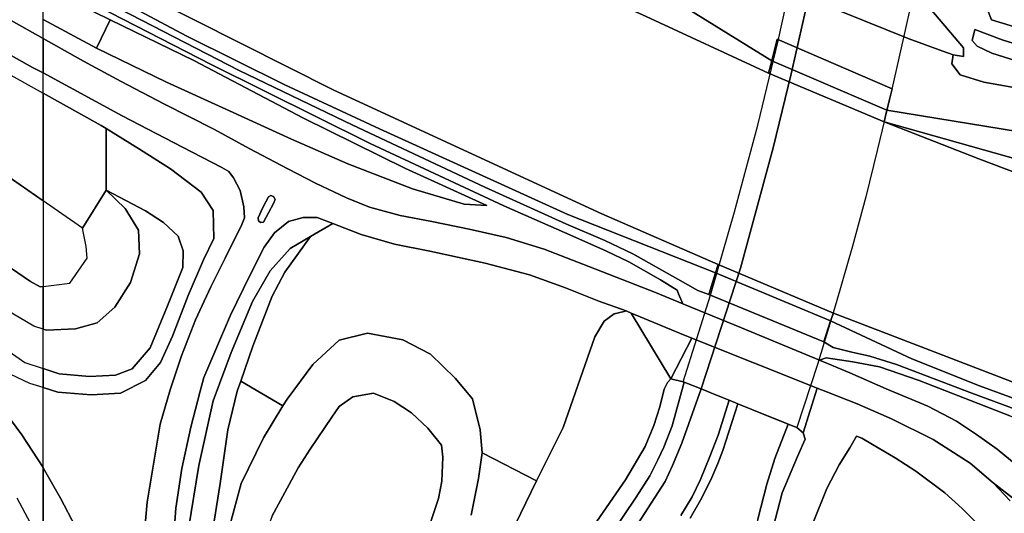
# Model space of a CAD drawing. Extents: x -26035517 to 31750492, y -9237385 to 8160032.
# Tile 115 of 256: x -11104402 to -10975441, y -2996314 to -2931693. Entities that reach past the tile are written whole.
import ezdxf

# ---------------------------------------------------------------- set-up
doc = ezdxf.new("R2010")
doc.units = 0
doc.layers.add('T-25', color=7, linetype='CONTINUOUS')

msp = doc.modelspace()

# ---------------------------------------------------------------- linework, layer by layer
at = {"layer": 'T-25', "color": 9}
for points in [[(-11101342, -2934143, 10874), (-11117058, -2925284, 11507), (-11132684, -2916279, 11527), (-11150315, -2905395, 11533), (-11165984, -2895817, 11617), (-11176758, -2889104, 11603), (-11191691, -2879760, 11567), (-11207545, -2869762, 11567), (-11221722, -2861115, 11507), (-11241593, -2848943, 11460), (-11260396, -2837272, 11453)], [(-11101342, -2891995, 8313), (-11099892, -2892862, 8313), (-11082176, -2902343, 8313), (-11060914, -2912913, 8313), (-11041651, -2922493, 8313), (-11022356, -2931271, 8313), (-11006315, -2938687, 8103), (-10991193, -2945067, 8107), (-10978757, -2949923, 8457), (-10957302, -2958025, 8650), (-10942969, -2962900, 7953)], [(-11101342, -2955394, 7526), (-11111430, -2948432, 7567), (-11118851, -2943809, 7443), (-11127537, -2938559, 7443), (-11136369, -2934042, 7517), (-11145610, -2929792, 7603), (-11154014, -2925788, 7603), (-11159177, -2922700, 7603), (-11164885, -2919090, 7580), (-11172712, -2914572, 7570), (-11181937, -2909454, 7570), (-11189933, -2905689, 7567), (-11199548, -2900837, 7610), (-11205678, -2897958, 7603), (-11208603, -2896749, 7600), (-11211053, -2895919, 7600), (-11212364, -2895840, 7600), (-11213764, -2896051, 7617)], [(-11215765, -2899397, 7603), (-11215216, -2901654, 7617), (-11214568, -2903146, 7600), (-11213381, -2904179, 7600), (-11211096, -2905981, 7583), (-11205340, -2908904, 7587), (-11192721, -2914425, 7683), (-11184044, -2918631, 7643), (-11177253, -2922257, 7740), (-11169515, -2926790, 7740), (-11161758, -2931735, 7773), (-11154272, -2936188, 7777), (-11146964, -2939810, 7773), (-11138047, -2944085, 7727), (-11132414, -2947043, 7720), (-11129952, -2948336, 7717), (-11124914, -2951224, 7713), (-11116981, -2956236, 7717), (-11110195, -2961026, 7711), (-11108705, -2962078, 7710), (-11102974, -2965960, 7733), (-11101708, -2966667, 7733), (-11101342, -2966621, 7734)], [(-11101342, -2990317, 10359), (-11104101, -2986033, 10260), (-11107013, -2982182, 9993), (-11111471, -2977052, 9820), (-11115113, -2973359, 9717), (-11118648, -2970316, 9557), (-11122181, -2967596, 9433), (-11126160, -2964795, 9253), (-11131061, -2961826, 9197), (-11133314, -2960527, 9227), (-11140055, -2956600, 9103), (-11150123, -2950640, 8930), (-11162627, -2943011, 8880), (-11170790, -2938096, 8820), (-11182781, -2930853, 8837), (-11189682, -2926817, 8860), (-11194141, -2924252, 8847), (-11198184, -2922392, 8847), (-11202374, -2920660, 8847), (-11208996, -2918400, 8837), (-11216420, -2916210, 8860), (-11221225, -2914765, 8817), (-11227857, -2912147, 8810), (-11232419, -2910047, 8840)], [(-11101342, -2921294, 7978), (-11093695, -2925544, 7977), (-11063250, -2940938, 7980), (-11028175, -2957097, 7980), (-11012928, -2963734, 8101), (-10997794, -2970092, 8108), (-10990320, -2972997, 7980), (-10969881, -2980841, 8067), (-10957595, -2985141, 8167), (-10952106, -2987202, 8017)], [(-10987558, -2929107, 14110), (-10988639, -2934039, 14297), (-10990462, -2942134, 14403), (-10992104, -2948837, 14267), (-10993563, -2954890, 14320), (-10995313, -2961323, 14170), (-10997458, -2968776, 14207), (-10999898, -2976855, 14210), (-11002635, -2985088, 14220), (-11003755, -2984635, 14628), (-11004151, -2984475, 14580), (-11007119, -2983275, 14223), (-11009918, -2982143, 14224), (-11010359, -2981964, 14551), (-11011471, -2981515, 14729), (-11013148, -2980837, 14226), (-11015150, -2980027, 14227), (-11017379, -2979126, 14167), (-11017483, -2979084, 14163), (-11017483, -2979084, 14163), (-11013939, -2967746, 14210), (-11010765, -2956847, 14303), (-11007713, -2945518, 14263), (-11005043, -2934464, 14340), (-11002498, -2922703, 14193)], [(-11013406, -2922986, 9767), (-11009389, -2925262, 9347), (-11005588, -2927022, 9347), (-10988023, -2934154, 9500), (-10983492, -2935809, 9653), (-10982126, -2936296, 9630)], [(-11015150, -2980027, 14227), (-11010011, -2964209, 14323), (-11005736, -2948447, 14353), (-11003364, -2938795, 14367), (-11001377, -2930154, 14267), (-11000028, -2923762, 14220)], [(-11117058, -2925284, 11507), (-11101342, -2934143, 10874), (-11101342, -2934143, 10874), (-11101342, -2938670, 10739), (-11102705, -2937930, 10777), (-11117851, -2929502, 11330)], [(-11018203, -2965642, 9139), (-11024114, -2962352, 9247), (-11027770, -2960606, 9220), (-11032875, -2958405, 9223), (-11043476, -2953610, 9203), (-11060778, -2945510, 9240), (-11075637, -2938330, 9280), (-11095572, -2928031, 9373), (-11101342, -2924876, 9367)], [(-11101342, -2926070, 9450), (-11094213, -2929919, 9453), (-11079319, -2937561, 9357), (-11058497, -2947905, 9443), (-11041005, -2956043, 9370), (-11031932, -2960046, 9337), (-11027531, -2961976, 9317), (-11024606, -2963391, 9243), (-11020454, -2965770, 9168)], [(-10969881, -2980841, 8067), (-10990320, -2972997, 7980), (-10997794, -2970092, 8108), (-11012928, -2963734, 8101), (-11028175, -2957097, 7980), (-11028175, -2957097, 7980), (-11063250, -2940938, 7980), (-11093695, -2925544, 7977)], [(-11005588, -2927022, 9347), (-10988023, -2934154, 9500), (-10983492, -2935809, 9653), (-10982126, -2936296, 9630), (-10982319, -2937490, 9540), (-10981224, -2938892, 9533), (-10978111, -2939881, 9787), (-10968320, -2941606, 10567), (-10958912, -2943265, 11143), (-10954844, -2943753, 11250), (-10951385, -2943603, 11407), (-10949192, -2943052, 11627), (-10946774, -2942344, 11613), (-10944741, -2944228, 11583), (-10943719, -2947848, 11427), (-10944756, -2954475, 11342), (-10952059, -2952703, 10877), (-10962752, -2948123, 10888), (-10962752, -2948123, 10888), (-10990822, -2943541, 9200), (-10990138, -2940723, 9201), (-11005211, -2934246, 9193), (-11005911, -2937060, 9208), (-11019173, -2928852, 9400)], [(-11095572, -2928031, 9373), (-11075637, -2938330, 9280), (-11060778, -2945510, 9240), (-11043476, -2953610, 9203), (-11032875, -2958405, 9223), (-11027770, -2960606, 9220), (-11024114, -2962352, 9247), (-11018203, -2965642, 9139), (-11018203, -2965642, 9139), (-11015579, -2967161, 9077), (-11014151, -2967669, 9224), (-10999086, -2973879, 9233), (-10997878, -2974626, 9038), (-10995422, -2975220, 9041), (-10993075, -2975724, 9130), (-10989578, -2976824, 9267), (-10979713, -2980578, 9223), (-10966829, -2985324, 9117)], [(-11117851, -2929502, 11330), (-11102705, -2937930, 10777), (-11101342, -2938670, 10739)], [(-11094213, -2929919, 9453), (-11079319, -2937561, 9357), (-11058497, -2947905, 9443), (-11041005, -2956043, 9370), (-11031932, -2960046, 9337), (-11027531, -2961976, 9317), (-11024606, -2963391, 9243), (-11020454, -2965770, 9168), (-11018283, -2967118, 9112), (-11018103, -2967600, 9097), (-11017553, -2968883, 8960), (-11021136, -2967403, 8961), (-11029845, -2964009, 9073), (-11035721, -2961733, 9297), (-11040686, -2960226, 9380), (-11045524, -2959106, 9527), (-11050415, -2958116, 9683), (-11054582, -2957306, 9800), (-11058597, -2956217, 9873), (-11061590, -2954993, 9920), (-11065637, -2953093, 10023), (-11069285, -2951209, 10057), (-11074355, -2948563, 10020), (-11078902, -2946082, 10200), (-11085541, -2942724, 10353), (-11091098, -2939767, 10570), (-11095546, -2937385, 10659), (-11096450, -2936901, 10677), (-11101342, -2934143, 10874), (-11101342, -2931679, 10857), (-11094321, -2935409, 10654), (-11085189, -2939877, 10353), (-11076935, -2943618, 10047), (-11068818, -2947343, 9947), (-11061431, -2950570, 9780), (-11052936, -2953850, 9720), (-11046204, -2955844, 9467), (-11043222, -2956008, 9397), (-11053867, -2951162, 9467), (-11067214, -2944586, 9470), (-11081615, -2937024, 9267), (-11092537, -2931708, 9336), (-11094706, -2930652, 9350)], [(-10974706, -2983568, 9200), (-10986606, -2978941, 9290), (-10991795, -2977129, 9177), (-10995277, -2976479, 9069), (-10998773, -2975950, 9036), (-10999634, -2976274, 8978), (-11009873, -2972015, 8981), (-11017553, -2968883, 8960), (-11018103, -2967600, 9097), (-11018283, -2967118, 9112), (-11020454, -2965770, 9168), (-11024606, -2963391, 9243), (-11027531, -2961976, 9317), (-11031932, -2960046, 9337), (-11041005, -2956043, 9370), (-11058497, -2947905, 9443), (-11079319, -2937561, 9357), (-11094213, -2929919, 9453)], [(-10987558, -2929107, 14110), (-10988639, -2934039, 14297), (-10990462, -2942134, 14403), (-10992104, -2948837, 14267), (-10993563, -2954890, 14320), (-10995313, -2961323, 14170), (-10997458, -2968776, 14207), (-10999898, -2976855, 14210), (-11002635, -2985088, 14220), (-11003755, -2984635, 14628), (-11004151, -2984475, 14580), (-11007119, -2983275, 14223), (-11009918, -2982143, 14224), (-11010359, -2981964, 14551), (-11011471, -2981515, 14729), (-11013148, -2980837, 14226), (-11015150, -2980027, 14227), (-11015150, -2980027, 14227), (-11010011, -2964209, 14323), (-11005736, -2948447, 14353), (-11003364, -2938795, 14367), (-11001377, -2930154, 14267)], [(-10985666, -2929610, 13987), (-10980770, -2935358, 10730), (-10980782, -2936508, 9967), (-10982126, -2936296, 9630)], [(-10968320, -2941606, 10567), (-10978111, -2939881, 9787), (-10981224, -2938892, 9533), (-10982319, -2937490, 9540), (-10982126, -2936296, 9630), (-10980782, -2936508, 9967), (-10980770, -2935358, 10730), (-10985666, -2929610, 13987)], [(-10968320, -2941606, 10567), (-10978111, -2939881, 9787), (-10981224, -2938892, 9533), (-10982319, -2937490, 9540), (-10982126, -2936296, 9630), (-10980782, -2936508, 9967), (-10980770, -2935358, 10730), (-10985666, -2929610, 13987)], [(-11022356, -2931271, 8313), (-11006315, -2938687, 8103), (-10991193, -2945067, 8107), (-10978757, -2949923, 8457), (-10957302, -2958025, 8650), (-10942969, -2962900, 7953), (-10921815, -2970250, 7953), (-10890346, -2980020, 7953), (-10871297, -2985257, 7940), (-10861371, -2987325, 7940), (-10826698, -2993266, 7943), (-10794160, -2999267, 7997), (-10734667, -3010267, 7990), (-10700747, -3016352, 8000)], [(-10712791, -2993923, 11700), (-10770226, -2986090, 11700), (-10826242, -2975509, 11700), (-10873952, -2964655, 11700), (-10909811, -2955249, 11500), (-10946820, -2940268, 10900), (-10911195, -2952228, 11416), (-10873459, -2963028, 11700), (-10825577, -2972174, 11700), (-10769707, -2983338, 11700), (-10750453, -2984283, 11033), (-10769094, -2980096, 9470), (-10824854, -2968546, 9470), (-10872067, -2958434, 9470), (-10906606, -2949423, 9467), (-10946855, -2938707, 10363), (-10952411, -2938068, 10173), (-10958226, -2935956, 10197), (-10964470, -2934394, 10197), (-10973251, -2932898, 10280), (-10977117, -2931713, 10310), (-10977597, -2930507, 10347)], [(-10977597, -2930507, 10347), (-10977117, -2931713, 10310), (-10973251, -2932898, 10280)], [(-10977597, -2930507, 10347), (-10977117, -2931713, 10310), (-10973251, -2932898, 10280)], [(-11117993, -2932061, 11110), (-11101342, -2941305, 10703), (-11101342, -2955394, 7526), (-11111430, -2948432, 7567)], [(-11117993, -2932061, 11110), (-11101342, -2941305, 10703), (-11101342, -2955394, 7526), (-11101342, -2955394, 7526), (-11111430, -2948432, 7567)], [(-11092537, -2931708, 9336), (-11094321, -2935409, 10654)], [(-10970254, -2936029, 11390), (-10975704, -2934346, 11260), (-10979319, -2932970, 10987), (-10979634, -2934397, 11013), (-10978985, -2935156, 11137), (-10977077, -2936087, 11143), (-10968490, -2938766, 11337)], [(-10970254, -2936029, 11390), (-10975704, -2934346, 11260), (-10979319, -2932970, 10987), (-10979634, -2934397, 11013), (-10978985, -2935156, 11137), (-10977077, -2936087, 11143), (-10968490, -2938766, 11337)], [(-11021136, -2967403, 8961), (-11029845, -2964009, 9073), (-11035721, -2961733, 9297), (-11040686, -2960226, 9380), (-11045524, -2959106, 9527), (-11050415, -2958116, 9683), (-11054582, -2957306, 9800), (-11058597, -2956217, 9873), (-11061590, -2954993, 9920), (-11065637, -2953093, 10023), (-11069285, -2951209, 10057), (-11074355, -2948563, 10020), (-11078902, -2946082, 10200), (-11085541, -2942724, 10353), (-11091098, -2939767, 10570), (-11095546, -2937385, 10659), (-11096450, -2936901, 10677), (-11101342, -2934143, 10874)], [(-11088150, -2999743, 10937), (-11087716, -2994855, 10773), (-11086762, -2989104, 10697), (-11086016, -2984630, 10557), (-11084678, -2980166, 10453), (-11083208, -2975680, 10303), (-11081391, -2970988, 10190), (-11079378, -2966679, 10110), (-11077477, -2962922, 10090), (-11075297, -2958519, 10023), (-11074966, -2957639, 10023), (-11075024, -2956183, 10050), (-11075523, -2954034, 9990), (-11076419, -2952377, 9993), (-11077022, -2951583, 10040), (-11077929, -2951046, 10040), (-11083079, -2948366, 10120), (-11090974, -2944298, 10450), (-11101342, -2938670, 10739), (-11101342, -2934143, 10874), (-11096450, -2936901, 10677), (-11095546, -2937385, 10659), (-11091098, -2939767, 10570), (-11085541, -2942724, 10353), (-11078902, -2946082, 10200), (-11074355, -2948563, 10020), (-11069285, -2951209, 10057), (-11065637, -2953093, 10023), (-11061590, -2954993, 9920), (-11058597, -2956217, 9873), (-11054582, -2957306, 9800), (-11050415, -2958116, 9683), (-11045524, -2959106, 9527), (-11040686, -2960226, 9380), (-11035721, -2961733, 9297), (-11029845, -2964009, 9073), (-11021136, -2967403, 8961), (-11017553, -2968883, 8960), (-11009873, -2972015, 8981), (-10999634, -2976274, 8978), (-10995658, -2977905, 8961), (-10990915, -2980006, 8973), (-10985472, -2982285, 8900), (-10981717, -2984243, 8910), (-10979101, -2985978, 8967), (-10976357, -2987915, 9183), (-10973154, -2990562, 9213)], [(-11005911, -2937060, 9208), (-11006315, -2938687, 8103)], [(-11101342, -2938670, 10739), (-11090974, -2944298, 10450), (-11083079, -2948366, 10120), (-11077929, -2951046, 10040), (-11077022, -2951583, 10040), (-11076419, -2952377, 9993), (-11075523, -2954034, 9990), (-11075024, -2956183, 10050), (-11074966, -2957639, 10023), (-11075297, -2958519, 10023), (-11077477, -2962922, 10090), (-11079378, -2966679, 10110), (-11081391, -2970988, 10190), (-11083208, -2975680, 10303), (-11084678, -2980166, 10453), (-11086016, -2984630, 10557), (-11086762, -2989104, 10697), (-11087716, -2994855, 10773), (-11088150, -2999743, 10937)], [(-11097095, -2998102, 10777), (-11099062, -2994343, 10537), (-11101326, -2990342, 10360), (-11101342, -2990317, 10359), (-11101342, -2990317, 10359), (-11101342, -2979857, 10268), (-11099427, -2980450, 10340), (-11095045, -2980808, 10423), (-11091180, -2980606, 10517), (-11087942, -2978909, 10447), (-11085970, -2976559, 10357), (-11084371, -2973126, 10320), (-11082316, -2967803, 10177), (-11080336, -2963136, 10097), (-11078961, -2960323, 10057), (-11079043, -2956688, 10067), (-11080645, -2954271, 10070), (-11084657, -2951214, 10087), (-11088730, -2948621, 10290), (-11093070, -2945939, 10487), (-11093734, -2945529, 10517), (-11101342, -2941305, 10703), (-11101342, -2938670, 10739), (-11090974, -2944298, 10450), (-11083079, -2948366, 10120), (-11077929, -2951046, 10040), (-11077022, -2951583, 10040), (-11076419, -2952377, 9993), (-11075523, -2954034, 9990), (-11075024, -2956183, 10050), (-11074966, -2957639, 10023), (-11075297, -2958519, 10023), (-11077477, -2962922, 10090), (-11079378, -2966679, 10110), (-11081391, -2970988, 10190), (-11083208, -2975680, 10303), (-11084678, -2980166, 10453), (-11086016, -2984630, 10557), (-11086762, -2989104, 10697), (-11087716, -2994855, 10773), (-11088150, -2999743, 10937)], [(-10990822, -2943541, 9200), (-10991193, -2945067, 8107)], [(-11096186, -2958976, 7607), (-11093076, -2954028, 9123), (-11093070, -2945939, 10487)], [(-11111430, -2948432, 7567), (-11101342, -2955394, 7526), (-11101342, -2966621, 7734), (-11101342, -2966621, 7734), (-11101708, -2966667, 7733), (-11102974, -2965960, 7733), (-11108705, -2962078, 7710)], [(-11095586, -2962934, 7767), (-11095704, -2961368, 7740), (-11096186, -2958976, 7607), (-11099883, -2956401, 7520), (-11101342, -2955394, 7526)], [(-11072548, -2956275, 10087), (-11071820, -2954902, 10103), (-11071498, -2954715, 10103), (-11071148, -2954819, 10103), (-11070936, -2955220, 10103), (-11071166, -2955741, 10103), (-11072458, -2958192, 10103), (-11072846, -2958231, 10103), (-11073123, -2958030, 10103), (-11073184, -2957653, 10100), (-11072548, -2956275, 10087)], [(-10973600, -2994882, 9340), (-10976883, -2992305, 9070), (-10979899, -2989732, 8967), (-10984764, -2986673, 8873), (-10990225, -2983961, 8910), (-10994728, -2981967, 8993), (-10998614, -2980477, 8993), (-10999945, -2979945, 8893), (-11016352, -2973383, 8893), (-11017979, -2972733, 8893), (-11023133, -2970586, 9029), (-11024308, -2970096, 9077), (-11024960, -2969824, 9077), (-11028537, -2968538, 9103), (-11032900, -2966786, 9097), (-11037638, -2965084, 9297), (-11043427, -2963570, 9417), (-11050689, -2961979, 9670), (-11055328, -2961084, 9763), (-11059671, -2959809, 9927), (-11063400, -2958365, 9903), (-11065427, -2957585, 9903), (-11067265, -2957567, 9903), (-11069189, -2958115, 9963), (-11071028, -2959597, 9997), (-11072369, -2961460, 10017), (-11074277, -2965178, 10060), (-11076774, -2970369, 10117), (-11080263, -2978549, 10220), (-11080743, -2980312, 10277), (-11082001, -2985027, 10433), (-11083164, -2990429, 10590), (-11083961, -2995645, 10723), (-11084428, -3002321, 10903)], [(-10973600, -2994882, 9340), (-10976883, -2992305, 9070), (-10979899, -2989732, 8967), (-10984764, -2986673, 8873), (-10990225, -2983961, 8910), (-10994728, -2981967, 8993), (-10998614, -2980477, 8993), (-10999945, -2979945, 8893), (-11016352, -2973383, 8893), (-11016352, -2973383, 8893), (-11017979, -2972733, 8893), (-11023133, -2970586, 9029), (-11024308, -2970096, 9077), (-11024960, -2969824, 9077), (-11028537, -2968538, 9103), (-11032900, -2966786, 9097), (-11037638, -2965084, 9297), (-11043427, -2963570, 9417), (-11050689, -2961979, 9670), (-11055328, -2961084, 9763), (-11059671, -2959809, 9927), (-11063400, -2958365, 9903), (-11065427, -2957585, 9903), (-11067265, -2957567, 9903), (-11069189, -2958115, 9963), (-11071028, -2959597, 9997), (-11072369, -2961460, 10017), (-11074277, -2965178, 10060), (-11076774, -2970369, 10117), (-11080263, -2978549, 10220), (-11080743, -2980312, 10277), (-11082001, -2985027, 10433), (-11083164, -2990429, 10590), (-11083961, -2995645, 10723), (-11084428, -3002321, 10903)], [(-11084428, -3002321, 10903), (-11083961, -2995645, 10723), (-11083164, -2990429, 10590), (-11082001, -2985027, 10433), (-11080743, -2980312, 10277), (-11080263, -2978549, 10220), (-11076774, -2970369, 10117), (-11074277, -2965178, 10060), (-11072369, -2961460, 10017), (-11071028, -2959597, 9997), (-11069189, -2958115, 9963), (-11067265, -2957567, 9903), (-11065427, -2957585, 9903), (-11063400, -2958365, 9903), (-11066308, -2960094, 9937), (-11068983, -2961658, 9960), (-11071586, -2964584, 10027), (-11073891, -2968577, 10037), (-11076707, -2975270, 10177), (-11079056, -2981605, 10347), (-11080927, -2990059, 10497), (-11082273, -2998359, 10647)], [(-11066308, -2960094, 9937), (-11063400, -2958365, 9903)], [(-11082273, -2998359, 10647), (-11080927, -2990059, 10497), (-11079056, -2981605, 10347), (-11076707, -2975270, 10177), (-11073891, -2968577, 10037), (-11071586, -2964584, 10027), (-11068983, -2961658, 9960), (-11066308, -2960094, 9937), (-11069692, -2964733, 9497), (-11071352, -2967899, 9383), (-11073883, -2974430, 8963), (-11075459, -2979010, 9067), (-11075459, -2979010, 9067), (-11075910, -2980319, 9097), (-11077125, -2985394, 9127), (-11078152, -2992432, 9040), (-11078912, -2997330, 9103)], [(-11082273, -2998359, 10647), (-11080927, -2990059, 10497), (-11079056, -2981605, 10347), (-11076707, -2975270, 10177), (-11073891, -2968577, 10037), (-11071586, -2964584, 10027), (-11068983, -2961658, 9960), (-11066308, -2960094, 9937), (-11066308, -2960094, 9937), (-11069692, -2964733, 9497), (-11071352, -2967899, 9383), (-11073883, -2974430, 8963), (-11075459, -2979010, 9067), (-11075910, -2980319, 9097), (-11077125, -2985394, 9127), (-11078152, -2992432, 9040), (-11078912, -2997330, 9103)], [(-11108705, -2962078, 7710), (-11102974, -2965960, 7733), (-11101708, -2966667, 7733), (-11101342, -2966621, 7734), (-11101342, -2972195, 9027), (-11101342, -2972195, 9027), (-11102571, -2971831, 9027), (-11106155, -2969655, 9050)], [(-11013255, -2964851, 9229), (-11012928, -2963734, 8101)], [(-10995277, -2976479, 9069), (-10998773, -2975950, 9036), (-10999634, -2976274, 8978), (-11009873, -2972015, 8981), (-11017553, -2968883, 8960), (-11018103, -2967600, 9097), (-11018283, -2967118, 9112), (-11020454, -2965770, 9168)], [(-11018203, -2965642, 9139), (-11015579, -2967161, 9077), (-11014151, -2967669, 9224)], [(-11101342, -2966621, 7734), (-11097828, -2966179, 7743)], [(-11017553, -2968883, 8960), (-11021136, -2967403, 8961)], [(-11040169, -2999163, 9293), (-11036698, -2992043, 9366), (-11036488, -2991612, 9370), (-11033212, -2985092, 9377), (-11029089, -2973219, 9243), (-11027863, -2971182, 9140), (-11026526, -2970187, 9123), (-11025245, -2969876, 9017), (-11024960, -2969824, 9077), (-11024308, -2970096, 9077), (-11019114, -2978719, 13977), (-11019550, -2979193, 13977), (-11019978, -2980042, 13973), (-11020540, -2982381, 14117), (-11021366, -2984825, 13940), (-11022469, -2987588, 13957), (-11025061, -2991937, 13873), (-11034710, -3005886, 13173)], [(-11040169, -2999163, 9293), (-11036698, -2992043, 9366), (-11036488, -2991612, 9370), (-11033212, -2985092, 9377), (-11029089, -2973219, 9243), (-11027863, -2971182, 9140), (-11026526, -2970187, 9123), (-11025245, -2969876, 9017), (-11024960, -2969824, 9077), (-11024308, -2970096, 9077), (-11019114, -2978719, 13977), (-11019550, -2979193, 13977), (-11019978, -2980042, 13973), (-11020540, -2982381, 14117), (-11021366, -2984825, 13940), (-11022469, -2987588, 13957), (-11025061, -2991937, 13873), (-11034710, -3005886, 13173)], [(-11019114, -2978719, 13977), (-11024308, -2970096, 9077)], [(-10966829, -2985324, 9117), (-10979713, -2980578, 9223), (-10989578, -2976824, 9267), (-10993075, -2975724, 9130), (-10995422, -2975220, 9041), (-10997878, -2974626, 9038), (-10999086, -2973879, 9233), (-10998202, -2971133, 9210), (-10987556, -2976075, 9253), (-10987556, -2976075, 9253), (-10978697, -2979626, 9337), (-10966440, -2984101, 9103)], [(-10998202, -2971133, 9210), (-10997794, -2970092, 8108)], [(-10966440, -2984101, 9103), (-10978697, -2979626, 9337), (-10987556, -2976075, 9253), (-10998202, -2971133, 9210), (-10997794, -2970092, 8108), (-10990320, -2972997, 7980), (-10990320, -2972997, 7980), (-10969881, -2980841, 8067)], [(-10966440, -2984101, 9103), (-10978697, -2979626, 9337), (-10987556, -2976075, 9253), (-10998202, -2971133, 9210), (-10997794, -2970092, 8108), (-10990320, -2972997, 7980), (-10990320, -2972997, 7980), (-10969881, -2980841, 8067)], [(-11107754, -2973771, 9153), (-11103710, -2976586, 9223), (-11101342, -2977369, 9225), (-11101342, -2979857, 10268), (-11103063, -2979325, 10203), (-11106500, -2977693, 9977)], [(-11076874, -2997925, 8687), (-11075397, -2992413, 8800), (-11072457, -2986415, 8867), (-11069917, -2982239, 8867), (-11069388, -2981368, 8903), (-11066018, -2976835, 9017), (-11062561, -2973665, 9150), (-11058853, -2972726, 9347), (-11054232, -2973599, 9270), (-11050614, -2975474, 9213), (-11047377, -2978640, 9137), (-11045091, -2981317, 9140), (-11044076, -2985392, 8903), (-11043822, -2988385, 8823), (-11043822, -2988385, 8823), (-11044317, -2991754, 8773), (-11045281, -2996572, 8713)], [(-11076874, -2997925, 8687), (-11075397, -2992413, 8800), (-11072457, -2986415, 8867), (-11069917, -2982239, 8867), (-11069388, -2981368, 8903), (-11066018, -2976835, 9017), (-11062561, -2973665, 9150), (-11058853, -2972726, 9347), (-11054232, -2973599, 9270), (-11050614, -2975474, 9213), (-11047377, -2978640, 9137), (-11045091, -2981317, 9140), (-11044076, -2985392, 8903), (-11043822, -2988385, 8823), (-11043822, -2988385, 8823), (-11044317, -2991754, 8773), (-11045281, -2996572, 8713)], [(-11019114, -2978719, 13977), (-11016352, -2973383, 8893)], [(-10999086, -2973879, 9233), (-10997878, -2974626, 9038), (-10995422, -2975220, 9041)], [(-10973154, -2990562, 9213), (-10976357, -2987915, 9183), (-10979101, -2985978, 8967), (-10981717, -2984243, 8910), (-10985472, -2982285, 8900), (-10990915, -2980006, 8973), (-10995658, -2977905, 8961), (-10999634, -2976274, 8978), (-10998773, -2975950, 9036), (-10995277, -2976479, 9069), (-10991795, -2977129, 9177), (-10986606, -2978941, 9290), (-10986606, -2978941, 9290), (-10974706, -2983568, 9200)], [(-10995658, -2977905, 8961), (-10999634, -2976274, 8978)], [(-10953123, -2990038, 9223), (-10966829, -2985324, 9117), (-10979713, -2980578, 9223), (-10989578, -2976824, 9267), (-10993075, -2975724, 9130), (-10995422, -2975220, 9041)], [(-10995277, -2976479, 9069), (-10991795, -2977129, 9177), (-10986606, -2978941, 9290), (-10974706, -2983568, 9200), (-10953187, -2991549, 9223)], [(-11034710, -3005886, 13173), (-11025061, -2991937, 13873), (-11022469, -2987588, 13957), (-11021366, -2984825, 13940), (-11020540, -2982381, 14117), (-11019978, -2980042, 13973), (-11019550, -2979193, 13977), (-11019114, -2978719, 13977), (-11019114, -2978719, 13977), (-11017483, -2979084, 14163), (-11017379, -2979126, 14167), (-11018965, -2984860, 14183), (-11020029, -2987648, 14090), (-11020809, -2989320, 14060), (-11021870, -2991419, 14087), (-11023637, -2994201, 14020), (-11026781, -2998890, 13753)], [(-11019114, -2978719, 13977), (-11017483, -2979084, 14163)], [(-10955742, -2998214, 9777), (-10962027, -2996089, 9673), (-10964073, -2995363, 9547), (-10965651, -2994716, 9457), (-10968905, -2992983, 9417), (-10971469, -2991441, 9273), (-10973154, -2990562, 9213), (-10976357, -2987915, 9183), (-10979101, -2985978, 8967), (-10981717, -2984243, 8910), (-10985472, -2982285, 8900), (-10990915, -2980006, 8973), (-10995658, -2977905, 8961)], [(-11078912, -2997330, 9103), (-11078152, -2992432, 9040), (-11077125, -2985394, 9127), (-11075910, -2980319, 9097), (-11075459, -2979010, 9067), (-11075459, -2979010, 9067), (-11069917, -2982239, 8867), (-11072457, -2986415, 8867), (-11075397, -2992413, 8800), (-11076874, -2997925, 8687)], [(-11075459, -2979010, 9067), (-11069917, -2982239, 8867)], [(-11017379, -2979126, 14167), (-11018965, -2984860, 14183), (-11020029, -2987648, 14090), (-11020809, -2989320, 14060), (-11021870, -2991419, 14087), (-11023637, -2994201, 14020), (-11026781, -2998890, 13753), (-11032092, -3006435, 13413), (-11037537, -3014424, 13057), (-11043489, -3023180, 12733), (-11050122, -3032873, 12360), (-11054395, -3039284, 12133), (-11057340, -3043507, 11913)], [(-11026781, -2998890, 13753), (-11023637, -2994201, 14020), (-11021870, -2991419, 14087), (-11020809, -2989320, 14060), (-11020029, -2987648, 14090), (-11018965, -2984860, 14183), (-11017379, -2979126, 14167), (-11015150, -2980027, 14227), (-11017666, -2987128, 14123), (-11018884, -2990063, 14073), (-11019879, -2992145, 14073), (-11021688, -2994976, 13973), (-11024627, -2999538, 13780)], [(-11024627, -2999538, 13780), (-11021688, -2994976, 13973), (-11019879, -2992145, 14073), (-11018884, -2990063, 14073), (-11017666, -2987128, 14123), (-11015150, -2980027, 14227)], [(-11024627, -2999538, 13780), (-11021688, -2994976, 13973), (-11019879, -2992145, 14073), (-11018884, -2990063, 14073), (-11017666, -2987128, 14123), (-11015150, -2980027, 14227), (-11013148, -2980837, 14226), (-11011471, -2981515, 14729), (-11012915, -2986072, 14090), (-11013992, -2988869, 14047), (-11015246, -2991876, 13997), (-11016318, -2994144, 13997), (-11017811, -2996594, 13970)], [(-11017483, -2979084, 14163), (-11017379, -2979126, 14167), (-11015150, -2980027, 14227), (-11011471, -2981515, 14729), (-11010359, -2981964, 14551), (-11003755, -2984635, 14628), (-11002635, -2985088, 14220)], [(-11006041, -2999354, 13897), (-11004556, -2993644, 13947), (-11002510, -2988857, 14003), (-11001530, -2986610, 14187), (-11001796, -2985767, 14207), (-10999945, -2979945, 8893), (-10998614, -2980477, 8993), (-10998614, -2980477, 8993), (-10994728, -2981967, 8993), (-10990225, -2983961, 8910), (-10984764, -2986673, 8873), (-10979899, -2989732, 8967), (-10976883, -2992305, 9070), (-10974692, -2994685, 9337)], [(-11006041, -2999354, 13897), (-11004556, -2993644, 13947), (-11002510, -2988857, 14003), (-11001530, -2986610, 14187), (-11001796, -2985767, 14207), (-11001796, -2985767, 14207), (-10999945, -2979945, 8893), (-10998614, -2980477, 8993), (-10994728, -2981967, 8993), (-10990225, -2983961, 8910), (-10984764, -2986673, 8873), (-10979899, -2989732, 8967), (-10976883, -2992305, 9070), (-10974692, -2994685, 9337)], [(-11001796, -2985767, 14207), (-10999945, -2979945, 8893)], [(-11051532, -3000275, 7677), (-11049532, -2994367, 7717), (-11049102, -2992092, 7723), (-11048967, -2988972, 7680), (-11049152, -2987414, 7680), (-11050944, -2985154, 7747), (-11053065, -2983153, 7733), (-11055337, -2981664, 7713), (-11058076, -2980574, 7760), (-11060748, -2981059, 7720), (-11062578, -2982348, 7720), (-11063518, -2983716, 7790), (-11066365, -2987914, 7817), (-11067949, -2990363, 7770), (-11067949, -2990363, 7770), (-11069676, -2993606, 7643), (-11071315, -2996646, 7667)], [(-11051532, -3000275, 7677), (-11049532, -2994367, 7717), (-11049102, -2992092, 7723), (-11048967, -2988972, 7680), (-11049152, -2987414, 7680), (-11050944, -2985154, 7747), (-11053065, -2983153, 7733), (-11055337, -2981664, 7713), (-11058076, -2980574, 7760), (-11060748, -2981059, 7720), (-11062578, -2982348, 7720), (-11063518, -2983716, 7790), (-11066365, -2987914, 7817), (-11067949, -2990363, 7770), (-11067949, -2990363, 7770), (-11069676, -2993606, 7643), (-11071315, -2996646, 7667)], [(-11071315, -2996646, 7667), (-11069676, -2993606, 7643), (-11067949, -2990363, 7770), (-11067949, -2990363, 7770), (-11066365, -2987914, 7817), (-11063518, -2983716, 7790), (-11062578, -2982348, 7720), (-11060748, -2981059, 7720), (-11058076, -2980574, 7760), (-11055337, -2981664, 7713), (-11053065, -2983153, 7733), (-11050944, -2985154, 7747), (-11049152, -2987414, 7680), (-11048967, -2988972, 7680), (-11049102, -2992092, 7723), (-11049532, -2994367, 7717), (-11051532, -3000275, 7677)], [(-11052368, -3003099, 7840), (-11051532, -3000275, 7677), (-11049532, -2994367, 7717), (-11049102, -2992092, 7723), (-11048967, -2988972, 7680), (-11049152, -2987414, 7680), (-11050944, -2985154, 7747), (-11053065, -2983153, 7733), (-11055337, -2981664, 7713), (-11058076, -2980574, 7760), (-11060748, -2981059, 7720), (-11062578, -2982348, 7720), (-11063518, -2983716, 7790)], [(-11011471, -2981515, 14729), (-11012915, -2986072, 14090), (-11013992, -2988869, 14047), (-11015246, -2991876, 13997), (-11016318, -2994144, 13997), (-11017811, -2996594, 13970)], [(-11017811, -2996594, 13970), (-11016318, -2994144, 13997), (-11015246, -2991876, 13997), (-11013992, -2988869, 14047), (-11012915, -2986072, 14090), (-11011471, -2981515, 14729), (-11011191, -2981628, 14813), (-11010700, -2981827, 14803), (-11010359, -2981964, 14551), (-11010359, -2981964, 14551), (-11012303, -2988094, 14083), (-11012958, -2989794, 14070), (-11013753, -2991621, 13953), (-11015074, -2994282, 13903), (-11016604, -2996947, 13880)], [(-11107013, -2982182, 9993), (-11104101, -2986033, 10260), (-11101342, -2990317, 10359), (-11101342, -3001170, 10712), (-11103007, -2997615, 10647), (-11104744, -2994325, 10497)], [(-11016604, -2996947, 13880), (-11015074, -2994282, 13903), (-11013753, -2991621, 13953), (-11012958, -2989794, 14070), (-11012303, -2988094, 14083), (-11010359, -2981964, 14551)], [(-11016604, -2996947, 13880), (-11015074, -2994282, 13903), (-11013753, -2991621, 13953), (-11012958, -2989794, 14070), (-11012303, -2988094, 14083), (-11010359, -2981964, 14551), (-11009918, -2982143, 14224), (-11007119, -2983275, 14223), (-11003755, -2984635, 14628), (-11005484, -2989118, 14060), (-11006549, -2992489, 13990), (-11007728, -2997077, 13963)], [(-11003755, -2984635, 14628), (-11005484, -2989118, 14060), (-11006549, -2992489, 13990), (-11007728, -2997077, 13963), (-11008879, -3001137, 13917), (-11010004, -3005880, 13807), (-11010542, -3009382, 13780), (-11011195, -3013957, 13737), (-11011734, -3018493, 13693), (-11012264, -3022855, 13660), (-11013211, -3027888, 13660), (-11014057, -3032379, 13563), (-11015206, -3037200, 13437), (-11016583, -3042505, 13250), (-11017908, -3047335, 13200), (-11019441, -3051954, 12910), (-11021554, -3057608, 12860), (-11023596, -3062770, 12730), (-11025817, -3067310, 12483), (-11029153, -3073457, 12423), (-11035584, -3084370, 12713), (-11035823, -3084773, 11963)], [(-11007728, -2997077, 13963), (-11006549, -2992489, 13990), (-11005484, -2989118, 14060), (-11003755, -2984635, 14628), (-11003597, -2984699, 14647), (-11002635, -2985088, 14220), (-11001796, -2985767, 14207), (-11001530, -2986610, 14187), (-11002510, -2988857, 14003), (-11004556, -2993644, 13947), (-11006041, -2999354, 13897)], [(-11002635, -2985088, 14220), (-11001796, -2985767, 14207)], [(-11000550, -2997746, 11703), (-10998678, -2993085, 11797), (-10997070, -2989966, 11663), (-10995676, -2987748, 11640), (-10994808, -2986220, 11727), (-10994084, -2986456, 11700), (-10992718, -2987299, 11607), (-10989735, -2989067, 11610), (-10987018, -2990786, 11647), (-10983223, -2993622, 11723), (-10980949, -2995670, 11690), (-10978900, -2997757, 11557)], [(-10978900, -2997757, 11557), (-10980949, -2995670, 11690), (-10983223, -2993622, 11723), (-10987018, -2990786, 11647), (-10989735, -2989067, 11610), (-10992718, -2987299, 11607), (-10994084, -2986456, 11700), (-10994808, -2986220, 11727), (-10995676, -2987748, 11640), (-10997070, -2989966, 11663), (-10998678, -2993085, 11797), (-11000550, -2997746, 11703)], [(-10978900, -2997757, 11557), (-10980949, -2995670, 11690), (-10983223, -2993622, 11723), (-10987018, -2990786, 11647), (-10989735, -2989067, 11610), (-10992718, -2987299, 11607), (-10994084, -2986456, 11700), (-10994808, -2986220, 11727), (-10995676, -2987748, 11640), (-10997070, -2989966, 11663), (-10998678, -2993085, 11797), (-11000550, -2997746, 11703)], [(-11066365, -2987914, 7817), (-11067949, -2990363, 7770), (-11069676, -2993606, 7643), (-11071315, -2996646, 7667), (-11072029, -2998534, 7667), (-11072302, -3001176, 7690), (-11072722, -3004397, 7690), (-11072605, -3006909, 7680), (-11071911, -3009838, 7663), (-11070743, -3013052, 7770), (-11069977, -3014648, 7830), (-11069132, -3015925, 7787)], [(-11045281, -2996572, 8713), (-11044317, -2991754, 8773), (-11043822, -2988385, 8823), (-11036698, -2992043, 9366), (-11040169, -2999163, 9293)], [(-11043822, -2988385, 8823), (-11036698, -2992043, 9366)], [(-11097095, -2998102, 10777), (-11099062, -2994343, 10537), (-11101326, -2990342, 10360), (-11101342, -2990317, 10359)], [(-11101342, -3001170, 10712), (-11101342, -2990317, 10359), (-11101326, -2990342, 10360), (-11099062, -2994343, 10537), (-11097095, -2998102, 10777)], [(-10974692, -2994685, 9337), (-10976883, -2992305, 9070), (-10973600, -2994882, 9340)], [(-11101342, -3001170, 10712), (-11103007, -2997615, 10647), (-11104744, -2994325, 10497)]]:
    msp.add_polyline3d(points, dxfattribs=at)
for points in [[(-11022356, -2931271, 8313), (-11041651, -2922493, 8313), (-11060914, -2912913, 8313), (-11082176, -2902343, 8313), (-11099892, -2892862, 8313), (-11101342, -2891995, 8313), (-11101342, -2883986, 11236), (-11048972, -2913211, 10570), (-11024651, -2925562, 9797), (-11021951, -2927184, 9601), (-11019173, -2928852, 9400), (-11005911, -2937060, 9208), (-11006315, -2938687, 8103), (-11022356, -2931271, 8313)], [(-11022356, -2931271, 8313), (-11041651, -2922493, 8313), (-11060914, -2912913, 8313), (-11082176, -2902343, 8313), (-11099892, -2892862, 8313), (-11101342, -2891995, 8313), (-11101342, -2883986, 11236), (-11048972, -2913211, 10570), (-11024651, -2925562, 9797), (-11021951, -2927184, 9601), (-11019173, -2928852, 9400), (-11005911, -2937060, 9208), (-11006315, -2938687, 8103), (-11022356, -2931271, 8313)], [(-11101342, -2921294, 7978), (-11093695, -2925544, 7977), (-11063250, -2940938, 7980), (-11028175, -2957097, 7980), (-11012928, -2963734, 8101), (-11013255, -2964851, 9229), (-11032621, -2957184, 9290), (-11057272, -2945978, 9337), (-11069661, -2940215, 9410), (-11082493, -2933858, 9397), (-11096878, -2926179, 9360), (-11101342, -2923791, 9344), (-11101342, -2921294, 7978)], [(-11096878, -2926179, 9360), (-11101342, -2923791, 9344), (-11101342, -2921294, 7978), (-11093695, -2925544, 7977), (-11063250, -2940938, 7980), (-11028175, -2957097, 7980), (-11012928, -2963734, 8101), (-11013255, -2964851, 9229), (-11032621, -2957184, 9290), (-11057272, -2945978, 9337), (-11069661, -2940215, 9410), (-11082493, -2933858, 9397), (-11096878, -2926179, 9360)], [(-11005588, -2927022, 9347), (-11009389, -2925262, 9347), (-11013406, -2922986, 9767), (-11005031, -2921675, 14083), (-11002498, -2922703, 14193), (-11000028, -2923762, 14220), (-10998222, -2924536, 14169), (-10996322, -2925350, 14159), (-10995334, -2925774, 14153), (-10994883, -2925967, 14151), (-10992075, -2927171, 14135), (-10989109, -2928442, 14119), (-10988656, -2928636, 14116), (-10987558, -2929107, 14110), (-10985666, -2929610, 13987), (-10980770, -2935358, 10730), (-10980782, -2936508, 9967), (-10982126, -2936296, 9630), (-10983492, -2935809, 9653), (-10988023, -2934154, 9500), (-11005588, -2927022, 9347)], [(-11005588, -2927022, 9347), (-11009389, -2925262, 9347), (-11013406, -2922986, 9767), (-11005031, -2921675, 14083), (-11002498, -2922703, 14193), (-11000028, -2923762, 14220), (-10998222, -2924536, 14169), (-10996322, -2925350, 14159), (-10995334, -2925774, 14153), (-10994883, -2925967, 14151), (-10992075, -2927171, 14135), (-10989109, -2928442, 14119), (-10988656, -2928636, 14116), (-10987558, -2929107, 14110), (-10985666, -2929610, 13987), (-10980770, -2935358, 10730), (-10980782, -2936508, 9967), (-10982126, -2936296, 9630), (-10983492, -2935809, 9653), (-10988023, -2934154, 9500), (-11005588, -2927022, 9347)], [(-11017483, -2979084, 14163), (-11013939, -2967746, 14210), (-11010765, -2956847, 14303), (-11007713, -2945518, 14263), (-11005043, -2934464, 14340), (-11002498, -2922703, 14193), (-11000028, -2923762, 14220), (-11001377, -2930154, 14267), (-11003364, -2938795, 14367), (-11005736, -2948447, 14353), (-11010011, -2964209, 14323), (-11015150, -2980027, 14227), (-11017379, -2979126, 14167), (-11017483, -2979084, 14163)], [(-11095572, -2928031, 9373), (-11101342, -2924876, 9367), (-11101342, -2923791, 9344), (-11096878, -2926179, 9360), (-11082493, -2933858, 9397), (-11069661, -2940215, 9410), (-11057272, -2945978, 9337), (-11032621, -2957184, 9290), (-11013255, -2964851, 9229), (-11014151, -2967669, 9224), (-11015579, -2967161, 9077), (-11018203, -2965642, 9139), (-11024114, -2962352, 9247), (-11027770, -2960606, 9220), (-11032875, -2958405, 9223), (-11043476, -2953610, 9203), (-11060778, -2945510, 9240), (-11075637, -2938330, 9280), (-11095572, -2928031, 9373)], [(-11101342, -2927209, 9300), (-11094706, -2930652, 9350), (-11092537, -2931708, 9336), (-11094321, -2935409, 10654), (-11101342, -2931679, 10857), (-11101342, -2927209, 9300)], [(-11101342, -2931679, 10857), (-11101342, -2927209, 9300), (-11094706, -2930652, 9350), (-11092537, -2931708, 9336), (-11094321, -2935409, 10654), (-11101342, -2931679, 10857)], [(-11043222, -2956008, 9397), (-11046204, -2955844, 9467), (-11052936, -2953850, 9720), (-11061431, -2950570, 9780), (-11068818, -2947343, 9947), (-11076935, -2943618, 10047), (-11085189, -2939877, 10353), (-11094321, -2935409, 10654), (-11092537, -2931708, 9336), (-11081615, -2937024, 9267), (-11067214, -2944586, 9470), (-11053867, -2951162, 9467), (-11043222, -2956008, 9397)], [(-11043222, -2956008, 9397), (-11046204, -2955844, 9467), (-11052936, -2953850, 9720), (-11061431, -2950570, 9780), (-11068818, -2947343, 9947), (-11076935, -2943618, 10047), (-11085189, -2939877, 10353), (-11094321, -2935409, 10654), (-11092537, -2931708, 9336), (-11081615, -2937024, 9267), (-11067214, -2944586, 9470), (-11053867, -2951162, 9467), (-11043222, -2956008, 9397)], [(-10946774, -2942344, 11613), (-10950427, -2942153, 11677), (-10955191, -2942303, 11470), (-10961407, -2941265, 11463), (-10968490, -2938766, 11337), (-10977077, -2936087, 11143), (-10978985, -2935156, 11137), (-10979634, -2934397, 11013), (-10979319, -2932970, 10987), (-10975704, -2934346, 11260), (-10970254, -2936029, 11390), (-10963672, -2938012, 11500), (-10958327, -2939419, 11620), (-10954916, -2939853, 11517), (-10951582, -2940111, 11530), (-10948617, -2940079, 11540), (-10946820, -2940268, 10900), (-10946774, -2942344, 11613)], [(-11005211, -2934246, 9193), (-10990138, -2940723, 9201), (-10990822, -2943541, 9200), (-11005911, -2937060, 9208), (-11005211, -2934246, 9193)], [(-11006315, -2938687, 8103), (-11005911, -2937060, 9208), (-10990822, -2943541, 9200), (-10991193, -2945067, 8107), (-11006315, -2938687, 8103)], [(-11006315, -2938687, 8103), (-11005911, -2937060, 9208), (-10990822, -2943541, 9200), (-10991193, -2945067, 8107), (-11006315, -2938687, 8103)], [(-11101342, -2955394, 7526), (-11101342, -2941305, 10703), (-11093734, -2945529, 10517), (-11093070, -2945939, 10487), (-11093076, -2954028, 9123), (-11096186, -2958976, 7607), (-11099883, -2956401, 7520), (-11101342, -2955394, 7526)], [(-11101342, -2955394, 7526), (-11101342, -2941305, 10703), (-11093734, -2945529, 10517), (-11093070, -2945939, 10487), (-11093076, -2954028, 9123), (-11096186, -2958976, 7607), (-11099883, -2956401, 7520), (-11101342, -2955394, 7526)], [(-10952059, -2952703, 10877), (-10944756, -2954475, 11342), (-10911986, -2962427, 11887), (-10876534, -2973172, 11699), (-10827669, -2982668, 11699), (-10771710, -2993951, 11699), (-10714881, -3003804, 11199), (-10676557, -3014551, 10666), (-10678071, -3018944, 8367), (-10715770, -3008011, 8973), (-10772452, -2997881, 9474), (-10828588, -2987277, 9474), (-10872756, -2979046, 9474), (-10918853, -2966155, 9280), (-10954150, -2955511, 9288), (-10991193, -2945067, 8107), (-10990822, -2943541, 9200), (-10962752, -2948123, 10888), (-10952059, -2952703, 10877)], [(-10911986, -2962427, 11887), (-10876534, -2973172, 11699), (-10827669, -2982668, 11699), (-10771710, -2993951, 11699), (-10714881, -3003804, 11199), (-10676557, -3014551, 10666), (-10678071, -3018944, 8367), (-10715770, -3008011, 8973), (-10772452, -2997881, 9474), (-10828588, -2987277, 9474), (-10872756, -2979046, 9474), (-10918853, -2966155, 9280), (-10954150, -2955511, 9288), (-10991193, -2945067, 8107), (-10990822, -2943541, 9200), (-10962752, -2948123, 10888), (-10952059, -2952703, 10877), (-10944756, -2954475, 11342), (-10911986, -2962427, 11887)], [(-10918853, -2966155, 9280), (-10872756, -2979046, 9474), (-10828588, -2987277, 9474), (-10772452, -2997881, 9474), (-10715770, -3008011, 8973), (-10678071, -3018944, 8367), (-10678664, -3020664, 7909), (-10700747, -3016352, 8000), (-10734667, -3010267, 7990), (-10794160, -2999267, 7997), (-10826698, -2993266, 7943), (-10861371, -2987325, 7940), (-10871297, -2985257, 7940), (-10890346, -2980020, 7953), (-10921815, -2970250, 7953), (-10942969, -2962900, 7953), (-10957302, -2958025, 8650), (-10978757, -2949923, 8457), (-10991193, -2945067, 8107), (-10954150, -2955511, 9288), (-10918853, -2966155, 9280)], [(-11101342, -2977369, 9225), (-11099217, -2978071, 9227), (-11095256, -2978422, 9320), (-11091834, -2978248, 9350), (-11089686, -2977409, 9347), (-11087293, -2974648, 9437), (-11085045, -2969143, 9393), (-11083047, -2964142, 9357), (-11083004, -2961952, 9360), (-11083648, -2960035, 9320), (-11085583, -2958248, 9200), (-11087906, -2956700, 9237), (-11093076, -2954028, 9123), (-11093070, -2945939, 10487), (-11088730, -2948621, 10290), (-11084657, -2951214, 10087), (-11080645, -2954271, 10070), (-11079043, -2956688, 10067), (-11078961, -2960323, 10057), (-11080336, -2963136, 10097), (-11082316, -2967803, 10177), (-11084371, -2973126, 10320), (-11085970, -2976559, 10357), (-11087942, -2978909, 10447), (-11091180, -2980606, 10517), (-11095045, -2980808, 10423), (-11099427, -2980450, 10340), (-11101342, -2979857, 10268), (-11101342, -2977369, 9225)], [(-11101342, -2977369, 9225), (-11099217, -2978071, 9227), (-11095256, -2978422, 9320), (-11091834, -2978248, 9350), (-11089686, -2977409, 9347), (-11087293, -2974648, 9437), (-11085045, -2969143, 9393), (-11083047, -2964142, 9357), (-11083004, -2961952, 9360), (-11083648, -2960035, 9320), (-11085583, -2958248, 9200), (-11087906, -2956700, 9237), (-11093076, -2954028, 9123), (-11093070, -2945939, 10487), (-11088730, -2948621, 10290), (-11084657, -2951214, 10087), (-11080645, -2954271, 10070), (-11079043, -2956688, 10067), (-11078961, -2960323, 10057), (-11080336, -2963136, 10097), (-11082316, -2967803, 10177), (-11084371, -2973126, 10320), (-11085970, -2976559, 10357), (-11087942, -2978909, 10447), (-11091180, -2980606, 10517), (-11095045, -2980808, 10423), (-11099427, -2980450, 10340), (-11101342, -2979857, 10268), (-11101342, -2977369, 9225)], [(-11101342, -2977369, 9225), (-11101342, -2972195, 9027), (-11100884, -2972330, 9027), (-11097095, -2972162, 9093), (-11094244, -2971398, 9127), (-11091942, -2969332, 9250), (-11089896, -2966084, 9280), (-11088730, -2962340, 9167), (-11088839, -2959252, 9183), (-11090578, -2956419, 9123), (-11093076, -2954028, 9123), (-11087906, -2956700, 9237), (-11085583, -2958248, 9200), (-11083648, -2960035, 9320), (-11083004, -2961952, 9360), (-11083047, -2964142, 9357), (-11085045, -2969143, 9393), (-11087293, -2974648, 9437), (-11089686, -2977409, 9347), (-11091834, -2978248, 9350), (-11095256, -2978422, 9320), (-11099217, -2978071, 9227), (-11101342, -2977369, 9225)], [(-11093076, -2954028, 9123), (-11090578, -2956419, 9123), (-11088839, -2959252, 9183), (-11088730, -2962340, 9167), (-11089896, -2966084, 9280), (-11091942, -2969332, 9250), (-11094244, -2971398, 9127), (-11097095, -2972162, 9093), (-11100884, -2972330, 9027), (-11101342, -2972195, 9027), (-11101342, -2966621, 7734), (-11097828, -2966179, 7743), (-11095586, -2962934, 7767), (-11095704, -2961368, 7740), (-11096186, -2958976, 7607), (-11093076, -2954028, 9123)], [(-11093076, -2954028, 9123), (-11090578, -2956419, 9123), (-11088839, -2959252, 9183), (-11088730, -2962340, 9167), (-11089896, -2966084, 9280), (-11091942, -2969332, 9250), (-11094244, -2971398, 9127), (-11097095, -2972162, 9093), (-11100884, -2972330, 9027), (-11101342, -2972195, 9027), (-11101342, -2966621, 7734), (-11097828, -2966179, 7743), (-11095586, -2962934, 7767), (-11095704, -2961368, 7740), (-11096186, -2958976, 7607), (-11093076, -2954028, 9123)], [(-11072548, -2956275, 10087), (-11073184, -2957653, 10100), (-11073123, -2958030, 10103), (-11072846, -2958231, 10103), (-11072458, -2958192, 10103), (-11071166, -2955741, 10103), (-11070936, -2955220, 10103), (-11071148, -2954819, 10103), (-11071498, -2954715, 10103), (-11071820, -2954902, 10103), (-11072548, -2956275, 10087)], [(-11072458, -2958192, 10103), (-11072846, -2958231, 10103), (-11073123, -2958030, 10103), (-11073184, -2957653, 10100), (-11072548, -2956275, 10087), (-11071820, -2954902, 10103), (-11071498, -2954715, 10103), (-11071148, -2954819, 10103), (-11070936, -2955220, 10103), (-11071166, -2955741, 10103), (-11072458, -2958192, 10103)], [(-11043822, -2988385, 8823), (-11044076, -2985392, 8903), (-11045091, -2981317, 9140), (-11047377, -2978640, 9137), (-11050614, -2975474, 9213), (-11054232, -2973599, 9270), (-11058853, -2972726, 9347), (-11062561, -2973665, 9150), (-11066018, -2976835, 9017), (-11069388, -2981368, 8903), (-11069917, -2982239, 8867), (-11075459, -2979010, 9067), (-11073883, -2974430, 8963), (-11071352, -2967899, 9383), (-11069692, -2964733, 9497), (-11066308, -2960094, 9937), (-11063400, -2958365, 9903), (-11059671, -2959809, 9927), (-11055328, -2961084, 9763), (-11050689, -2961979, 9670), (-11043427, -2963570, 9417), (-11037638, -2965084, 9297), (-11032900, -2966786, 9097), (-11028537, -2968538, 9103), (-11024960, -2969824, 9077), (-11025245, -2969876, 9017), (-11026526, -2970187, 9123), (-11027863, -2971182, 9140), (-11029089, -2973219, 9243), (-11033212, -2985092, 9377), (-11036488, -2991612, 9370), (-11036698, -2992043, 9366), (-11043822, -2988385, 8823)], [(-11013255, -2964851, 9229), (-11012928, -2963734, 8101), (-10997794, -2970092, 8108), (-10998202, -2971133, 9210), (-11013255, -2964851, 9229)], [(-11013255, -2964851, 9229), (-11012928, -2963734, 8101), (-10997794, -2970092, 8108), (-10998202, -2971133, 9210), (-11013255, -2964851, 9229)], [(-10999086, -2973879, 9233), (-11014151, -2967669, 9224), (-11013255, -2964851, 9229), (-10998202, -2971133, 9210), (-10999086, -2973879, 9233)], [(-11017979, -2972733, 8893), (-11016352, -2973383, 8893), (-11019114, -2978719, 13977), (-11024308, -2970096, 9077), (-11023133, -2970586, 9029), (-11017979, -2972733, 8893)], [(-11019114, -2978719, 13977), (-11024308, -2970096, 9077), (-11023133, -2970586, 9029), (-11017979, -2972733, 8893), (-11016352, -2973383, 8893), (-11019114, -2978719, 13977)], [(-11019114, -2978719, 13977), (-11016352, -2973383, 8893), (-10999945, -2979945, 8893), (-11001796, -2985767, 14207), (-11002635, -2985088, 14220), (-11003755, -2984635, 14628), (-11007119, -2983275, 14223), (-11009918, -2982143, 14224), (-11010359, -2981964, 14551), (-11011471, -2981515, 14729), (-11013148, -2980837, 14226), (-11015150, -2980027, 14227), (-11017379, -2979126, 14167), (-11017483, -2979084, 14163), (-11019114, -2978719, 13977)], [(-11019114, -2978719, 13977), (-11016352, -2973383, 8893), (-10999945, -2979945, 8893), (-11001796, -2985767, 14207), (-11002635, -2985088, 14220), (-11003755, -2984635, 14628), (-11007119, -2983275, 14223), (-11009918, -2982143, 14224), (-11010359, -2981964, 14551), (-11011471, -2981515, 14729), (-11013148, -2980837, 14226), (-11015150, -2980027, 14227), (-11017379, -2979126, 14167), (-11017483, -2979084, 14163), (-11019114, -2978719, 13977)]]:
    msp.add_polyline3d(points, close=True, dxfattribs=at)

doc.saveas('drawing.dxf')
